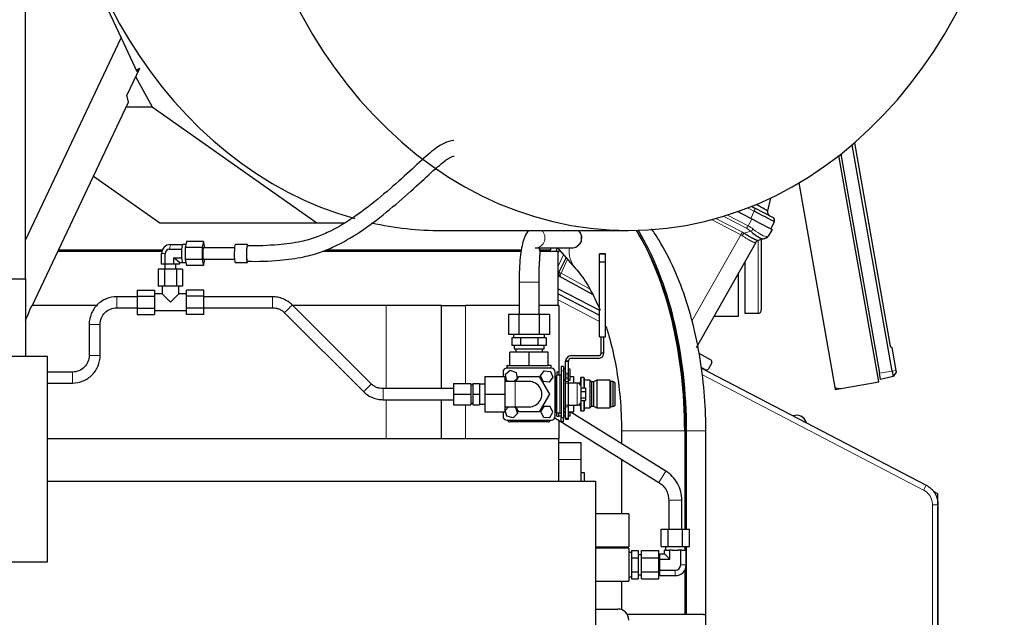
# Model space of a CAD drawing. Header units: inches. Extents: x 0 to 23760, y -13 to 16800.
# Tile 194 of 256: x 12204 to 13092, y 13507 to 14047. Entities that reach past the tile are written whole.
import ezdxf

# ---------------------------------------------------------------- set-up
doc = ezdxf.new("R2010")
doc.units = ezdxf.units.IN
doc.layers.add('1', color=7, linetype='Continuous', true_color=0xffffff)
doc.layers.add('254', color=7, linetype='Continuous', true_color=0xffffff)
doc.styles.add('latin_extended', font='simplex.shx')
doc.dimstyles.get("Standard").update_dxf_attribs({"dimtxt": 0.18, "dimasz": 0.18, "dimexe": 0.18, "dimexo": 0.0625, "dimgap": 0.09, "dimtad": 0, "dimtih": 1, "dimtoh": 1, "dimdec": 4, "dimzin": 0, "dimdsep": 46, "dimtxsty": 'Standard', "dimcen": 0.09, "dimadec": 0, "dimazin": 0, "dimtfac": 1, "dimtdec": 4, "dimtofl": 0, "dimtmove": 0, "dimatfit": 3, "dimfxl": 1, "dimtolj": 1, "dimtzin": 0, "dimarcsym": 0})

# ---------------------------------------------------------------- blocks, each defined once
blk = doc.blocks.new('_U8')
at = {"layer": '254', "color": 3, "linetype": 'Continuous', "lineweight": 13, "transparency": 16777216}
for p, q in [((12007.08, 14837.04), (13646.48, 14837.04)), ((13606.48, 14697.04), (13606.48, 11301.8)), ((11695.49, 11161.8), (13646.48, 11161.8))]:
    blk.add_line(p, q, dxfattribs=at)
at = {"layer": '254', "color": 3, "transparency": 16777216}
for points in [[(13629.82, 14697.04), (13583.15, 14697.04), (13606.48, 14837.04)], [(13583.15, 11301.8), (13629.82, 11301.8), (13606.48, 11161.8)]]:
    blk.add_solid(points, dxfattribs=at)
at = {"layer": 'Defpoints', "color": 0, "transparency": 16777216}
for p in [(11967.08, 14837.04), (11655.49, 11161.8), (13606.48, 11161.8)]:
    blk.add_point(p, dxfattribs=at)
at = {"layer": '254', "color": 2, "lineweight": 13, "transparency": 16777216, "insert": (13396.48, 12752.75), "char_height": 140, "attachment_point": 1, "rotation": 90, "style": 'latin_extended'}
blk.add_mtext('\\A1;3675', dxfattribs=at)

msp = doc.modelspace()

# ---------------------------------------------------------------- linework, layer by layer
at = {"layer": '1', "color": 2, "linetype": 'Continuous', "lineweight": 25}
for p, q in [((12202.693, 14229.276), (12295.348, 14030.577)), ((12208.99, 13812.813), (12208.99, 14063.802)), ((12208.99, 13847.978), (12295.348, 14030.577)), ((12295.348, 14030.577), (12309.533, 14000.158)), ((12311.787, 14002.801), (12300.414, 13978.753)), ((12308.344, 13995.52), (12323.489, 13968.174)), ((12311.787, 14002.801), (12309.154, 14000.971)), ((12309.533, 14000.158), (12311.787, 14002.801)), ((12302.087, 13972.594), (12300.414, 13978.753)), ((12215.056, 13788.572), (12302.087, 13972.594)), ((12299.996, 13968.174), (12323.489, 13968.174)), ((12323.489, 13968.174), (12471.934, 13863.548)), ((12991.185, 13729.668), (12955.146, 13934.056)), ((12957.149, 13935.776), (12989.534, 13752.109)), ((12979.19, 13719.937), (12943.16, 13924.277)), ((12944.765, 13925.538), (12979.661, 13727.636)), ((12270.471, 13905.745), (12330.341, 13863.548)), ((12906.906, 13899.533), (12939.497, 13714.698)), ((12881.242, 13885.877), (12878.659, 13874.225)), ((12863.695, 13867.399), (12851.708, 13873.639)), ((12864.229, 13878.395), (12867.337, 13876.777)), ((12883.453, 13868.387), (12867.337, 13876.777)), ((12330.341, 13863.548), (12471.934, 13863.548)), ((12471.934, 13863.548), (12496.817, 13863.548)), ((12869.997, 13864.118), (12863.695, 13867.399)), ((12869.997, 13864.118), (12882.75, 13857.479)), ((12884.797, 13864.482), (12881.825, 13857.961)), ((12584.615, 13856.518), (12753.247, 13856.518)), ((12882.75, 13857.479), (12879.304, 13851.388)), ((12354.256, 13846.77), (12353.098, 13841.286)), ((12369.64, 13846.77), (12354.256, 13846.77)), ((12369.64, 13846.77), (12368.483, 13841.286)), ((12370.798, 13841.286), (12369.64, 13846.77)), ((12868.056, 13845.715), (12814.209, 13750.539)), ((12876.188, 13849.294), (12870.296, 13847.549)), ((12873.115, 13848.39), (12873.115, 13784.802)), ((12876.959, 13849.523), (12876.188, 13849.294)), ((12238.338, 13837.801), (12332.095, 13837.801)), ((12238.929, 13839.037), (12332.52, 13839.037)), ((12331.841, 13826.301), (12331.841, 13835.801)), ((12335, 13826.301), (12335, 13835.801)), ((12339.011, 13839.842), (12349.929, 13839.842)), ((12339.864, 13843.884), (12350.782, 13843.884)), ((12349.929, 13839.842), (12349.947, 13839.926)), ((12349.929, 13839.674), (12349.929, 13839.842)), ((12350.764, 13843.799), (12350.782, 13843.884)), ((12350.782, 13843.884), (12350.8, 13843.799)), ((12353.629, 13843.801), (12350.782, 13843.801)), ((12353.098, 13841.286), (12353.098, 13830.316)), ((12368.483, 13841.286), (12353.098, 13841.286)), ((12368.483, 13841.286), (12368.483, 13830.316)), ((12369.64, 13840.801), (12369.64, 13840.801)), ((12397.663, 13840.801), (12369.64, 13840.801)), ((12370.798, 13840.801), (12370.798, 13841.286)), ((12398.424, 13843.801), (12398.424, 13843.801)), ((12409.342, 13843.801), (12398.424, 13843.801)), ((12409.342, 13843.801), (12409.342, 13843.801)), ((12477.133, 13837.801), (12656.309, 13837.801)), ((12480.15, 13839.037), (12656.483, 13839.037)), ((12613.857, 13839.038), (12616.23, 13837.802)), ((12622.565, 13839.038), (12624.936, 13837.803)), ((12668.968, 13840.801), (12701.752, 13840.801)), ((12672.467, 13839.037), (12683.142, 13839.037)), ((12673.034, 13837.801), (12689.861, 13837.801)), ((12683.142, 13839.037), (12683.142, 13840.802)), ((12689.084, 13840.803), (12687.522, 13837.802)), ((12689.186, 13840.801), (12705.221, 13822.644)), ((12690.927, 13838.832), (12689.861, 13836.598)), ((12689.861, 13788.802), (12689.861, 13837.801)), ((12727.12, 13835.578), (12727.12, 13835.574)), ((12732.62, 13835.578), (12727.12, 13835.578)), ((12727.12, 13828.292), (12727.12, 13835.575)), ((12727.12, 13835.574), (12732.62, 13835.574)), ((12732.62, 13835.578), (12732.62, 13835.574)), ((12732.62, 13828.292), (12732.62, 13835.575)), ((12347.887, 13827.718), (12343.022, 13831.759)), ((12343.022, 13826.301), (12343.022, 13831.759)), ((12343.022, 13831.759), (12349.929, 13831.759)), ((12347.887, 13826.301), (12347.887, 13827.718)), ((12347.887, 13827.718), (12350.782, 13827.718)), ((12349.929, 13831.759), (12349.929, 13831.928)), ((12349.947, 13831.675), (12349.929, 13831.759)), ((12350.782, 13827.718), (12350.764, 13827.802)), ((12350.8, 13827.802), (12350.782, 13827.718)), ((12350.782, 13827.801), (12353.629, 13827.801)), ((12353.098, 13830.316), (12354.256, 13824.831)), ((12368.483, 13830.316), (12353.098, 13830.316)), ((12368.483, 13830.316), (12369.64, 13824.831)), ((12369.591, 13830.817), (12369.64, 13830.801)), ((12369.64, 13830.801), (12397.663, 13830.801)), ((12369.64, 13824.831), (12370.798, 13830.316)), ((12370.798, 13830.316), (12370.798, 13830.801)), ((12398.346, 13827.827), (12398.424, 13827.801)), ((12398.424, 13827.801), (12409.342, 13827.801)), ((12696.842, 13832.133), (12690.514, 13818.865)), ((12727.12, 13760.574), (12727.12, 13828.292)), ((12727.12, 13828.292), (12732.62, 13828.292)), ((12732.62, 13760.574), (12732.62, 13828.292)), ((12858.115, 13828.148), (12858.115, 13781.802)), ((12334.379, 13821.801), (12328.894, 13821.801)), ((12328.894, 13821.801), (12328.894, 13806.301)), ((12335, 13826.301), (12331.841, 13826.301)), ((12345.349, 13821.801), (12334.379, 13821.801)), ((12334.379, 13821.801), (12334.379, 13806.301)), ((12334.864, 13826.301), (12334.864, 13821.801)), ((12343.022, 13826.301), (12335, 13826.301)), ((12347.887, 13826.301), (12343.022, 13826.301)), ((12344.864, 13821.801), (12344.864, 13826.301)), ((12350.834, 13821.801), (12345.349, 13821.801)), ((12345.349, 13821.801), (12345.349, 13806.301)), ((12350.834, 13821.801), (12350.834, 13806.301)), ((12369.64, 13824.831), (12354.256, 13824.831)), ((12852.49, 13779.302), (12852.49, 13818.202)), ((11823.49, 13812.813), (12208.99, 13812.813)), ((12208.99, 13812.813), (12208.99, 13742.802)), ((12654.49, 13809.801), (12654.49, 13780.608)), ((12672.49, 13809.801), (12672.156, 13809.801)), ((12672.49, 13780.608), (12672.49, 13809.801)), ((12689.862, 13816.006), (12720.909, 13798.797)), ((12309.864, 13802.77), (12309.864, 13797.286)), ((12309.864, 13802.77), (12325.364, 13802.77)), ((12325.364, 13802.77), (12325.364, 13797.286)), ((12334.379, 13806.301), (12328.894, 13806.301)), ((12332.364, 13806.301), (12332.364, 13799.301)), ((12345.349, 13806.301), (12334.379, 13806.301)), ((12350.834, 13806.301), (12345.349, 13806.301)), ((12347.364, 13799.301), (12347.364, 13806.301)), ((12354.364, 13797.286), (12354.364, 13802.77)), ((12369.864, 13802.77), (12354.364, 13802.77)), ((12369.864, 13797.286), (12369.864, 13802.77)), ((12689.853, 13804.01), (12727.119, 13784.61)), ((12309.864, 13797.286), (12309.864, 13786.316)), ((12309.864, 13797.286), (12325.364, 13797.286)), ((12332.364, 13799.301), (12325.364, 13799.301)), ((12325.364, 13797.286), (12325.364, 13786.316)), ((12339.864, 13791.801), (12332.364, 13799.301)), ((12339.864, 13791.801), (12347.364, 13799.301)), ((12354.364, 13799.301), (12347.364, 13799.301)), ((12354.364, 13786.316), (12354.364, 13797.286)), ((12369.864, 13797.286), (12354.364, 13797.286)), ((12369.864, 13786.316), (12369.864, 13797.286)), ((12432.019, 13796.801), (12369.864, 13796.801)), ((12689.862, 13799.472), (12727.125, 13780.074)), ((12211.06, 13780.122), (12213.723, 13786.956)), ((12213.723, 13786.956), (12215.056, 13788.572)), ((12273.383, 13788.802), (12215.137, 13788.802)), ((12309.864, 13786.316), (12309.864, 13780.831)), ((12309.864, 13786.316), (12325.364, 13786.316)), ((12325.364, 13786.316), (12325.364, 13780.831)), ((12325.364, 13784.301), (12354.364, 13784.301)), ((12354.364, 13780.831), (12354.364, 13786.316)), ((12369.864, 13786.316), (12354.364, 13786.316)), ((12369.864, 13786.801), (12432.019, 13786.801)), ((12369.864, 13780.831), (12369.864, 13786.316)), ((12442.628, 13782.413), (12514.034, 13711.113)), ((12521.1, 13718.189), (12449.694, 13789.49)), ((12534.405, 13788.802), (12450.373, 13788.802)), ((12584.343, 13788.802), (12534.405, 13788.802)), ((12584.343, 13788.802), (12606.128, 13788.802)), ((12584.343, 13713.802), (12584.343, 13788.802)), ((12654.49, 13788.802), (12606.128, 13788.802)), ((12690.49, 13788.802), (12672.489, 13788.802)), ((12690.49, 13788.802), (12690.49, 13728.807)), ((12208.99, 13775.746), (12211.06, 13780.122)), ((12309.864, 13780.831), (12325.364, 13780.831)), ((12369.864, 13780.831), (12354.364, 13780.831)), ((12654.252, 13780.608), (12645.015, 13780.608)), ((12645.015, 13780.608), (12645.015, 13762.608)), ((12672.728, 13780.608), (12654.252, 13780.608)), ((12654.252, 13780.608), (12654.252, 13762.608)), ((12681.965, 13780.608), (12672.728, 13780.608)), ((12672.728, 13780.608), (12672.728, 13762.608)), ((12681.965, 13780.608), (12681.965, 13762.608)), ((12830.48, 13779.302), (12852.49, 13779.302)), ((12858.115, 13781.802), (12870.115, 13781.802)), ((12266.49, 13771.801), (12266.49, 13743.802)), ((12276.49, 13743.802), (12276.49, 13771.801)), ((12654.252, 13762.608), (12645.015, 13762.608)), ((12649.945, 13759.608), (12647.901, 13759.608)), ((12647.901, 13759.608), (12647.901, 13752.608)), ((12649.49, 13762.608), (12649.49, 13759.608)), ((12653.653, 13759.608), (12649.945, 13759.608)), ((12655.696, 13759.608), (12653.653, 13759.608)), ((12672.728, 13762.608), (12654.252, 13762.608)), ((12659.782, 13759.608), (12655.696, 13759.608)), ((12655.696, 13759.608), (12655.696, 13752.608)), ((12667.198, 13759.608), (12659.782, 13759.608)), ((12671.284, 13759.608), (12667.198, 13759.608)), ((12673.327, 13759.608), (12671.284, 13759.608)), ((12671.284, 13759.608), (12671.284, 13752.608)), ((12681.965, 13762.608), (12672.728, 13762.608)), ((12677.035, 13759.608), (12673.327, 13759.608)), ((12679.078, 13759.608), (12677.035, 13759.608)), ((12677.49, 13759.608), (12677.49, 13762.608)), ((12679.078, 13759.608), (12679.078, 13752.608)), ((12727.12, 13760.574), (12732.62, 13760.574)), ((12728.62, 13746.104), (12728.62, 13760.574)), ((12731.12, 13746.104), (12731.12, 13760.574)), ((12663.49, 13746.808), (12646.169, 13746.808)), ((12646.169, 13734.808), (12646.169, 13746.808)), ((12651.799, 13752.608), (12647.901, 13752.608)), ((12649.99, 13752.608), (12649.99, 13749.608)), ((12649.99, 13749.608), (12663.49, 13749.608)), ((12651.49, 13749.608), (12651.49, 13746.808)), ((12655.696, 13752.608), (12651.799, 13752.608)), ((12663.49, 13752.608), (12655.696, 13752.608)), ((12671.284, 13752.608), (12663.49, 13752.608)), ((12663.49, 13749.608), (12676.99, 13749.608)), ((12680.81, 13746.808), (12663.49, 13746.808)), ((12663.49, 13734.808), (12663.49, 13746.808)), ((12675.181, 13752.608), (12671.284, 13752.608)), ((12679.078, 13752.608), (12675.181, 13752.608)), ((12675.49, 13746.808), (12675.49, 13749.608)), ((12676.99, 13749.608), (12676.99, 13752.608)), ((12680.81, 13734.808), (12680.81, 13746.808)), ((12989.534, 13752.109), (12990.996, 13750.882)), ((12990.996, 13750.882), (12994.63, 13730.275)), ((12228.99, 13742.802), (11797.49, 13742.802)), ((12228.99, 13557.302), (12228.99, 13742.802)), ((12696.49, 13727.641), (12696.49, 13738.605)), ((12696.49, 13738.605), (12698.99, 13738.605)), ((12696.497, 13738.862), (12699.003, 13738.862)), ((12698.99, 13727.641), (12698.99, 13738.605)), ((12701.49, 13743.605), (12726.12, 13743.605)), ((12726.12, 13741.105), (12701.49, 13741.105)), ((12816.693, 13745.702), (12827.562, 13739.677)), ((12251.49, 13728.802), (12228.99, 13728.802)), ((12639.99, 13728.808), (12639.99, 13724.801)), ((12642.233, 13726.773), (12646.563, 13730.343)), ((12643.49, 13734.808), (12646.169, 13734.808)), ((12643.49, 13734.808), (12643.49, 13732.308)), ((12683.49, 13732.308), (12643.49, 13732.308)), ((12646.169, 13734.808), (12663.49, 13734.808)), ((12646.563, 13730.343), (12651.82, 13728.378)), ((12663.49, 13734.808), (12680.81, 13734.808)), ((12673.909, 13725.4), (12677.212, 13729.937)), ((12677.212, 13729.937), (12682.792, 13729.346)), ((12683.49, 13734.808), (12680.81, 13734.808)), ((12682.792, 13729.346), (12685.071, 13724.217)), ((12683.49, 13732.308), (12683.49, 13734.808)), ((12686.99, 13688.808), (12686.99, 13728.808)), ((12688.49, 13728.808), (12690.49, 13728.808)), ((12688.49, 13728.808), (12688.49, 13725.808)), ((12690.49, 13728.808), (12690.49, 13725.808)), ((12692.49, 13733.808), (12692.49, 13729.808)), ((12694.49, 13733.808), (12692.49, 13733.808)), ((12692.49, 13729.808), (12692.49, 13687.808)), ((12694.49, 13733.808), (12694.49, 13729.808)), ((12696.49, 13731.508), (12694.49, 13731.508)), ((12694.49, 13729.808), (12694.49, 13687.808)), ((12700.49, 13731.508), (12698.99, 13731.508)), ((12700.49, 13726.508), (12700.49, 13731.508)), ((12822.7, 13730.906), (12818.892, 13732.889)), ((12819.007, 13732.243), (13021.764, 13626.694)), ((12828.333, 13736.943), (12825.364, 13731.695)), ((12991.185, 13729.668), (12992.076, 13724.613)), ((12994.892, 13728.787), (12992.076, 13724.613)), ((12994.63, 13730.275), (12994.892, 13728.787)), ((12623.49, 13724.802), (12623.49, 13708.802)), ((12623.49, 13724.802), (12641.49, 13724.802)), ((12641.49, 13724.802), (12641.49, 13708.802)), ((12650.99, 13720.301), (12641.49, 13720.301)), ((12643.16, 13721.238), (12642.233, 13726.773)), ((12645.667, 13720.301), (12643.16, 13721.238)), ((12652.747, 13722.844), (12649.664, 13720.302)), ((12651.654, 13720.301), (12654.252, 13724.801)), ((12651.655, 13720.301), (12654.253, 13724.802)), ((12651.82, 13728.378), (12652.747, 13722.844)), ((12654.252, 13724.801), (12654.253, 13724.801)), ((12654.253, 13724.802), (12672.728, 13724.802)), ((12672.727, 13724.802), (12681.965, 13708.802)), ((12676.187, 13720.271), (12673.909, 13725.4)), ((12681.768, 13719.68), (12676.187, 13720.271)), ((12685.071, 13724.217), (12681.768, 13719.68)), ((12686.99, 13724.808), (12688.49, 13724.808)), ((12687.59, 13723.805), (12686.99, 13723.205)), ((12687.59, 13693.805), (12687.59, 13723.805)), ((12688.49, 13723.805), (12687.59, 13723.805)), ((12688.49, 13725.808), (12688.49, 13725.805)), ((12688.49, 13691.805), (12688.49, 13725.805)), ((12691.39, 13725.805), (12688.49, 13725.805)), ((12690.49, 13725.808), (12690.49, 13725.805)), ((12694.49, 13721.508), (12696.49, 13721.508)), ((12696.49, 13721.308), (12694.49, 13721.308)), ((12696.49, 13726.162), (12696.49, 13727.641)), ((12696.49, 13724.145), (12696.49, 13726.162)), ((12696.49, 13722.731), (12696.49, 13724.145)), ((12696.49, 13720.184), (12696.49, 13722.731)), ((12696.49, 13718.778), (12696.49, 13720.184)), ((12698.99, 13726.162), (12698.99, 13727.641)), ((12698.99, 13724.145), (12698.99, 13726.162)), ((12698.99, 13722.731), (12698.99, 13724.145)), ((12698.99, 13720.184), (12698.99, 13722.731)), ((12698.99, 13721.508), (12700.49, 13721.508)), ((12698.99, 13718.778), (12698.99, 13720.184)), ((12700.49, 13721.508), (12700.49, 13726.508)), ((12700.49, 13724.808), (12703.49, 13724.808)), ((12703.49, 13724.808), (12703.49, 13718.805)), ((12710.29, 13723.808), (12709.79, 13723.308)), ((12709.79, 13723.308), (12709.79, 13717.405)), ((12710.29, 13723.808), (12710.29, 13716.471)), ((12712.79, 13723.808), (12710.29, 13723.808)), ((12712.79, 13723.808), (12712.79, 13714.564)), ((12713.29, 13723.308), (12712.79, 13723.808)), ((12713.29, 13723.308), (12713.29, 13714.563)), ((12718.29, 13721.308), (12713.49, 13721.308)), ((12718.29, 13721.308), (12718.29, 13696.308)), ((12719.79, 13719.808), (12718.29, 13721.308)), ((12719.79, 13719.808), (12719.79, 13697.808)), ((12721.79, 13719.808), (12719.79, 13719.808)), ((12724.59, 13721.308), (12721.79, 13719.808)), ((12721.79, 13719.808), (12721.79, 13697.808)), ((12724.59, 13721.308), (12724.59, 13696.308)), ((12736.49, 13721.308), (12724.59, 13721.308)), ((12736.49, 13721.308), (12736.49, 13696.308)), ((12736.99, 13720.108), (12736.49, 13721.308)), ((12736.99, 13720.108), (12736.99, 13697.508)), ((12738.99, 13720.108), (12736.99, 13720.108)), ((12738.99, 13720.108), (12738.99, 13697.508)), ((12740.99, 13719.308), (12738.99, 13720.108)), ((12946.692, 13714.207), (12979.19, 13719.937)), ((12980.623, 13722.178), (12979.661, 13727.636)), ((12992.076, 13724.613), (12980.623, 13722.178)), ((12228.99, 13718.802), (12251.49, 13718.802)), ((12595.439, 13713.801), (12531.709, 13713.801)), ((12595.439, 13718.301), (12610.939, 13718.301)), ((12595.439, 13718.301), (12595.439, 13708.801)), ((12610.939, 13718.301), (12610.939, 13708.801)), ((12612.864, 13716.801), (12610.939, 13716.801)), ((12612.864, 13718.301), (12612.864, 13708.801)), ((12612.864, 13718.301), (12618.864, 13718.301)), ((12618.864, 13718.301), (12618.864, 13708.801)), ((12623.49, 13717.801), (12618.864, 13717.801)), ((12696.49, 13698.841), (12696.49, 13718.778)), ((12706.99, 13718.805), (12698.99, 13718.805)), ((12698.99, 13698.841), (12698.99, 13718.778)), ((12709.522, 13718.808), (12703.49, 13718.808)), ((12710.49, 13702.305), (12710.49, 13715.305)), ((12710.49, 13714.564), (12714.49, 13714.564)), ((12710.49, 13711.332), (12714.49, 13711.332)), ((12714.49, 13714.564), (12714.49, 13711.332)), ((12714.49, 13711.332), (12714.49, 13705.573)), ((12740.99, 13719.308), (12740.99, 13698.308)), ((12939.496, 13714.702), (12939.798, 13712.991)), ((12939.798, 13712.991), (12946.692, 13714.207)), ((12531.709, 13703.801), (12595.439, 13703.801)), ((12584.343, 13668.801), (12584.343, 13703.802)), ((12595.439, 13708.801), (12595.439, 13699.301)), ((12595.439, 13708.801), (12610.939, 13708.801)), ((12610.939, 13708.801), (12610.939, 13699.301)), ((12612.864, 13708.801), (12618.864, 13708.801)), ((12612.864, 13708.801), (12612.864, 13699.301)), ((12618.864, 13708.801), (12618.864, 13699.301)), ((12623.49, 13708.802), (12623.49, 13692.802)), ((12623.49, 13708.802), (12641.49, 13708.802)), ((12641.49, 13708.802), (12641.49, 13692.802)), ((12681.966, 13708.802), (12672.728, 13692.802)), ((12710.49, 13705.573), (12714.49, 13705.573)), ((12710.49, 13703.046), (12714.49, 13703.046)), ((12712.79, 13703.045), (12712.79, 13693.808)), ((12713.29, 13703.046), (12713.29, 13694.308)), ((12714.49, 13705.573), (12714.49, 13703.046)), ((12595.439, 13699.301), (12610.939, 13699.301)), ((12610.939, 13700.801), (12612.864, 13700.801)), ((12612.864, 13699.301), (12618.864, 13699.301)), ((12618.864, 13699.801), (12623.49, 13699.801)), ((12641.49, 13697.301), (12650.99, 13697.301)), ((12642.052, 13694.195), (12645.084, 13697.301)), ((12643.57, 13688.793), (12642.052, 13694.195)), ((12649.538, 13697.301), (12651.41, 13696.824)), ((12651.41, 13696.824), (12652.928, 13691.421)), ((12654.252, 13692.801), (12651.654, 13697.302)), ((12654.253, 13692.802), (12651.655, 13697.302)), ((12676.869, 13697.77), (12673.882, 13693.019)), ((12682.476, 13697.56), (12676.869, 13697.77)), ((12685.098, 13692.598), (12682.476, 13697.56)), ((12686.99, 13694.405), (12687.59, 13693.805)), ((12687.59, 13693.805), (12688.49, 13693.805)), ((12694.49, 13696.301), (12696.49, 13696.301)), ((12696.49, 13697.436), (12696.49, 13698.841)), ((12696.49, 13687.055), (12696.49, 13697.436)), ((12698.99, 13697.436), (12698.99, 13698.841)), ((12698.99, 13698.805), (12706.99, 13698.805)), ((12698.99, 13687.055), (12698.99, 13697.436)), ((12703.49, 13698.805), (12703.49, 13692.808)), ((12709.522, 13698.808), (12707.145, 13698.808)), ((12709.79, 13700.204), (12709.79, 13694.308)), ((12709.79, 13694.308), (12710.29, 13693.808)), ((12710.29, 13701.139), (12710.29, 13693.808)), ((12710.29, 13693.808), (12712.79, 13693.808)), ((12712.79, 13693.808), (12713.29, 13694.308)), ((12713.49, 13696.308), (12718.29, 13696.308)), ((12718.29, 13696.308), (12719.79, 13697.808)), ((12719.79, 13697.808), (12721.79, 13697.808)), ((12721.79, 13697.808), (12724.59, 13696.308)), ((12724.59, 13696.308), (12736.49, 13696.308)), ((12736.49, 13696.308), (12736.99, 13697.508)), ((12736.99, 13697.508), (12738.99, 13697.508)), ((12738.99, 13697.508), (12740.99, 13698.308)), ((12623.49, 13692.802), (12641.49, 13692.802)), ((12639.99, 13692.802), (12639.99, 13688.808)), ((12643.49, 13685.308), (12683.49, 13685.308)), ((12649.008, 13687.406), (12643.57, 13688.793)), ((12652.928, 13691.421), (12649.008, 13687.406)), ((12672.728, 13692.801), (12654.252, 13692.801)), ((12672.728, 13692.802), (12654.253, 13692.802)), ((12673.882, 13693.019), (12676.503, 13688.057)), ((12676.503, 13688.057), (12682.111, 13687.846)), ((12682.111, 13687.846), (12685.098, 13692.598)), ((12686.681, 13687.365), (12780.504, 13629.176)), ((12686.99, 13692.808), (12688.49, 13692.808)), ((12688.49, 13688.808), (12688.49, 13691.808)), ((12688.49, 13691.805), (12691.39, 13691.805)), ((12688.49, 13688.808), (12690.49, 13688.808)), ((12690.49, 13688.808), (12690.49, 13691.808)), ((12690.49, 13689.116), (12692.49, 13689.116)), ((12690.49, 13685.003), (12690.49, 13668.801)), ((12692.49, 13683.808), (12692.49, 13687.808)), ((12694.49, 13692.808), (12696.49, 13692.808)), ((12694.49, 13689.116), (12696.49, 13689.116)), ((12694.49, 13683.808), (12694.49, 13687.808)), ((12696.49, 13686.105), (12696.49, 13687.055)), ((12696.49, 13687.055), (12698.99, 13687.055)), ((12696.49, 13686.105), (12698.99, 13686.105)), ((12698.99, 13692.808), (12703.49, 13692.808)), ((12698.99, 13689.116), (12700.49, 13689.116)), ((12698.99, 13686.105), (12698.99, 13687.055)), ((12700.49, 13689.116), (12700.49, 13692.808)), ((12786.829, 13639.374), (12700.672, 13692.808)), ((12909.202, 13688.689), (12909.202, 13688.689)), ((12680.49, 13683.808), (12646.49, 13683.808)), ((12694.49, 13683.808), (12692.49, 13683.808)), ((12746.94, 13675.55), (12746.94, 13664.111)), ((12803.943, 13675.55), (12803.943, 13586.802)), ((12804.609, 13675.55), (12804.609, 13586.802)), ((12805.65, 13586.802), (12805.65, 13675.55)), ((12823.04, 13509.802), (12823.04, 13675.55)), ((12913.832, 13682.88), (12913.503, 13683.785)), ((12913.832, 13682.88), (12913.503, 13683.785)), ((12228.977, 13668.801), (12690.49, 13668.801)), ((12690.49, 13630.291), (12690.49, 13668.801)), ((12710.486, 13664.802), (12690.474, 13664.802)), ((12710.486, 13649.802), (12710.486, 13664.802)), ((12710.486, 13630.294), (12710.486, 13649.802)), ((12746.94, 13649.991), (12746.94, 13600.8)), ((12713.486, 13637.802), (12710.486, 13637.802)), ((12713.486, 13630.301), (12713.486, 13637.802)), ((12228.99, 13630.302), (12723.523, 13630.302)), ((12723.523, 13630.302), (12723.523, 13476.898)), ((13032.402, 13618.876), (13028.424, 13620.947)), ((13032.402, 13609.04), (13032.402, 13618.876)), ((12789.49, 13613.03), (12789.49, 13586.802)), ((12801.49, 13586.802), (12801.49, 13613.03)), ((13032.528, 13608.957), (13032.528, 13183.054)), ((13032.539, 13606.711), (13032.535, 13184.948)), ((13032.535, 13184.949), (13032.539, 13606.711)), ((13032.535, 13184.948), (13032.539, 13606.711)), ((13032.535, 13184.949), (13032.539, 13606.711)), ((13032.535, 13184.949), (13032.539, 13606.711)), ((12753.486, 13600.802), (12723.524, 13600.802)), ((12753.486, 13600.802), (12753.486, 13585.802)), ((12782.788, 13586.802), (12789.139, 13586.802)), ((12782.788, 13571.302), (12782.788, 13586.802)), ((12789.139, 13586.802), (12801.841, 13586.802)), ((12789.139, 13571.302), (12789.139, 13586.802)), ((12801.841, 13571.302), (12801.841, 13586.802)), ((12801.841, 13586.802), (12808.192, 13586.802)), ((12808.192, 13571.302), (12808.192, 13586.802)), ((12753.486, 13585.802), (12753.486, 13570.802)), ((12723.524, 13570.802), (12753.486, 13570.802)), ((12753.486, 13569.802), (12723.524, 13569.802)), ((12746.94, 13570.802), (12746.94, 13569.803)), ((12753.486, 13569.802), (12753.486, 13554.802)), ((12782.788, 13571.302), (12789.139, 13571.302)), ((12786.49, 13571.302), (12786.49, 13567.802)), ((12789.139, 13571.302), (12801.841, 13571.302)), ((12801.841, 13571.302), (12808.192, 13571.302)), ((12804.49, 13567.802), (12804.49, 13571.302)), ((12804.609, 13571.302), (12804.609, 13567.803)), ((12805.65, 13509.802), (12805.65, 13571.302)), ((12753.49, 13562.1), (12753.486, 13562.1)), ((12753.645, 13565.8), (12753.49, 13564.7)), ((12753.49, 13564.7), (12753.49, 13544.903)), ((12753.645, 13565.8), (12753.645, 13543.803)), ((12756.09, 13565.8), (12753.645, 13565.8)), ((12756.09, 13567.503), (12756.09, 13561.152)), ((12756.09, 13567.503), (12761.99, 13567.503)), ((12756.09, 13561.152), (12756.09, 13548.451)), ((12756.09, 13561.152), (12761.99, 13561.152)), ((12761.99, 13567.503), (12761.99, 13561.152)), ((12764.99, 13563.8), (12761.99, 13563.8)), ((12761.99, 13561.152), (12761.99, 13548.451)), ((12764.99, 13567.503), (12780.49, 13567.503)), ((12764.99, 13561.152), (12764.99, 13567.503)), ((12764.99, 13548.451), (12764.99, 13561.152)), ((12764.99, 13561.152), (12780.49, 13561.152)), ((12780.49, 13561.152), (12780.49, 13567.503)), ((12780.49, 13548.451), (12780.49, 13561.152)), ((12781.49, 13560.799), (12780.49, 13560.799)), ((12781.49, 13564.617), (12785.675, 13564.617)), ((12781.49, 13559.709), (12781.49, 13564.617)), ((12786.65, 13567.802), (12785.675, 13567.802)), ((12785.675, 13564.617), (12785.675, 13567.802)), ((12790.582, 13559.709), (12785.675, 13564.617)), ((12786.65, 13567.802), (12789.608, 13567.802)), ((12790.582, 13567.802), (12789.608, 13567.802)), ((12792.532, 13567.802), (12790.582, 13567.802)), ((12790.582, 13559.709), (12790.582, 13567.802)), ((12792.532, 13567.802), (12798.448, 13567.802)), ((12800.397, 13567.802), (12798.448, 13567.802)), ((12801.372, 13567.802), (12800.397, 13567.802)), ((12800.397, 13554.802), (12800.397, 13567.802)), ((12801.372, 13567.802), (12804.33, 13567.802)), ((12805.305, 13567.802), (12804.33, 13567.802)), ((12805.305, 13554.802), (12805.305, 13567.802)), ((11824.889, 13557.302), (12228.99, 13557.302)), ((12753.486, 13554.802), (12753.486, 13539.802)), ((12781.49, 13559.709), (12790.582, 13559.709)), ((12781.49, 13549.894), (12781.49, 13559.709)), ((12804.609, 13551.171), (12804.609, 13509.802)), ((12753.486, 13547.504), (12753.49, 13547.504)), ((12753.49, 13544.903), (12753.645, 13543.803)), ((12753.645, 13543.803), (12756.09, 13543.803)), ((12756.09, 13548.451), (12756.09, 13542.1)), ((12756.09, 13548.451), (12761.99, 13548.451)), ((12756.09, 13542.1), (12761.99, 13542.1)), ((12761.99, 13548.451), (12761.99, 13542.1)), ((12761.99, 13545.803), (12764.99, 13545.803)), ((12764.99, 13548.451), (12780.49, 13548.451)), ((12764.99, 13542.1), (12764.99, 13548.451)), ((12764.99, 13542.1), (12780.49, 13542.1)), ((12780.49, 13548.804), (12781.49, 13548.804)), ((12780.49, 13542.1), (12780.49, 13548.451)), ((12781.49, 13544.987), (12781.49, 13549.894)), ((12781.49, 13549.894), (12795.49, 13549.894)), ((12781.49, 13544.987), (12795.49, 13544.987)), ((12803.943, 13549.814), (12803.943, 13509.802)), ((12723.524, 13539.802), (12753.486, 13539.802)), ((12746.94, 13539.802), (12746.94, 13514.186)), ((12723.523, 13514.802), (12743.486, 13514.802)), ((12803.943, 13509.802), (12752.146, 13509.802)), ((12805.624, 13509.802), (12803.917, 13509.802)), ((12805.624, 13509.802), (12805.65, 13509.802)), ((12821.003, 13509.802), (12805.65, 13509.802)), ((12821.003, 13509.802), (12823.04, 13509.802)), ((12822.99, 13469.802), (12822.99, 13509.802))]:
    msp.add_line(p, q, dxfattribs=at)
at = {"layer": '1', "color": 110, "linetype": 'Continuous', "lineweight": 13}
for p, q in [((12866.667, 13873.921), (12860.739, 13877.006)), ((12863.695, 13867.399), (12866.667, 13873.921)), ((12854.598, 13852.675), (12828.278, 13866.376)), ((12832.143, 13867.431), (12856.116, 13854.952)), ((12859.634, 13858.541), (12838.808, 13869.382)), ((12842.514, 13870.54), (12861.16, 13860.834)), ((12861.16, 13860.834), (12864.606, 13866.925)), ((12857.616, 13854.094), (12863.576, 13855.86)), ((12810.418, 13774.588), (12854.598, 13852.675)), ((12870.115, 13781.802), (12870.115, 13847.488)), ((12335, 13835.801), (12331.841, 13835.801)), ((12339.011, 13839.842), (12339.864, 13843.884)), ((12689.862, 13824.467), (12694.684, 13834.577)), ((12698.233, 13830.559), (12692.331, 13818.186)), ((12692.331, 13818.186), (12718.052, 13803.929)), ((12672.156, 13809.801), (12654.491, 13809.801)), ((12291.49, 13796.801), (12291.49, 13786.801)), ((12432.019, 13796.801), (12432.019, 13791.801)), ((12432.019, 13791.801), (12432.019, 13786.801)), ((12727.124, 13774.438), (12689.863, 13793.834)), ((12442.628, 13782.414), (12442.628, 13782.413)), ((12534.405, 13713.802), (12534.405, 13788.802)), ((12606.128, 13718.302), (12606.128, 13788.802)), ((12276.49, 13771.801), (12266.49, 13771.801)), ((12276.49, 13743.802), (12266.49, 13743.802)), ((12251.49, 13728.802), (12251.49, 13723.802)), ((12694.49, 13729.808), (12692.49, 13729.808)), ((12991.185, 13729.668), (12979.661, 13727.636)), ((12994.63, 13730.275), (12991.185, 13729.668)), ((12251.49, 13723.802), (12251.49, 13718.802)), ((12650.99, 13720.301), (12650.99, 13697.301)), ((12688.49, 13725.808), (12690.49, 13725.808)), ((12691.39, 13691.805), (12691.39, 13725.805)), ((12696.49, 13727.641), (12698.99, 13727.641)), ((12696.49, 13726.162), (12698.99, 13726.162)), ((12696.49, 13724.145), (12698.99, 13724.145)), ((12696.49, 13722.731), (12698.99, 13722.731)), ((12696.49, 13720.184), (12698.99, 13720.184)), ((12713.49, 13721.308), (12713.49, 13714.564)), ((13019.456, 13622.259), (12819.905, 13726.139)), ((12531.709, 13713.801), (12531.709, 13708.801)), ((12696.49, 13718.778), (12698.99, 13718.778)), ((12706.99, 13698.805), (12706.99, 13718.805)), ((12531.709, 13708.801), (12531.709, 13703.801)), ((12534.405, 13668.801), (12534.405, 13703.802)), ((12713.49, 13703.045), (12713.49, 13696.308)), ((12606.128, 13668.801), (12606.128, 13699.302)), ((12696.49, 13698.841), (12698.99, 13698.841)), ((12696.49, 13697.436), (12698.99, 13697.436)), ((12694.49, 13687.808), (12692.49, 13687.808)), ((12803.943, 13675.55), (12746.94, 13675.55)), ((12804.609, 13675.55), (12803.944, 13675.55)), ((12805.65, 13675.55), (12823.04, 13675.55)), ((12913.503, 13683.785), (12913.503, 13683.785)), ((12913.503, 13683.785), (12913.503, 13683.785)), ((12913.503, 13683.785), (12913.503, 13683.784)), ((12913.503, 13683.785), (12913.503, 13683.785)), ((12710.486, 13649.802), (12690.474, 13649.802)), ((12780.504, 13629.176), (12786.829, 13639.374)), ((13021.764, 13626.694), (13019.456, 13622.259)), ((13032.528, 13608.957), (13027.528, 13608.957)), ((13027.528, 13183.054), (13027.528, 13608.957)), ((13032.539, 13606.711), (13032.539, 13606.711)), ((13032.539, 13606.711), (13032.539, 13606.711)), ((13032.539, 13606.711), (13032.539, 13606.711)), ((13032.539, 13606.711), (13032.539, 13606.711)), ((12800.397, 13554.802), (12805.305, 13554.802)), ((12795.49, 13549.894), (12795.49, 13544.987))]:
    msp.add_line(p, q, dxfattribs=at)
at = {"layer": '1', "color": 2, "linetype": 'Continuous', "lineweight": 25}
for centre, radius, start, end in [((12882.564, 13873.36), 4, 167.5, 242.5), ((12882.067, 13865.726), 3, 335.5, 62.5), ((12871.538, 13843.745), 4, 106.5, 150.5), ((12875.823, 13853.358), 4, 286.5, 330.5), ((12693.221, 13817.574), 3, 154.5, 241), ((12870.115, 13784.802), 3, 270, 0), ((12701.49, 13738.605), 5, 177.054675, 180), ((12701.49, 13738.605), 5, 90, 177.054675), ((12701.49, 13738.605), 2.5, 174.101531, 180), ((12701.49, 13738.605), 2.5, 90, 174.101531), ((12726.12, 13746.105), 2.5, 270, 0), ((12726.12, 13746.105), 5, 270, 0), ((12826.592, 13737.928), 2, 330.5, 61), ((12643.49, 13728.808), 3.5, 90, 180), ((12683.49, 13728.808), 3.5, 0, 90), ((12823.623, 13732.68), 2, 242.5, 330.5), ((12663.49, 13708.802), 11.5, 269.971875, 89.9775), ((12707.79, 13719.808), 2, 306.094219, 0), ((12713.49, 13721.508), 0.2, 180, 270), ((12706.99, 13715.305), 3.5, 0, 90), ((12944.087, 13728.979), 15, 252.181861, 280), ((12706.99, 13702.305), 3.5, 270, 0), ((12707.79, 13697.808), 2, 0, 53.734219), ((12713.49, 13696.108), 0.2, 90, 180), ((12643.49, 13688.808), 3.5, 180, 270), ((12646.49, 13686.808), 3, 210.000937, 270), ((12680.49, 13686.808), 3, 270, 329.999063), ((12683.49, 13688.808), 3.5, 270, 0), ((12905.046, 13680.706), 9, 20, 110.814766), ((12905.046, 13680.706), 9, 20, 62.500977), ((13012.539, 13606.711), 20, 359.999464, 1.928192), ((13012.539, 13606.711), 20, 359.999464, 1.926239), ((12795.49, 13554.802), 9.815, 270, 0), ((12795.49, 13554.802), 4.907, 270, 0), ((12743.486, 13504.802), 10, 0, 90)]:
    msp.add_arc(centre, radius, start, end, dxfattribs=at)
for centre, major_axis, ratio, start_param, end_param in [((12584.615, 14287.018), (0, -430.5), 0.819152, 3.2525461, 6.058918), ((12753.247, 14287.018), (0, -430.5), 0.819152, 3.2525461, 9.3138245), ((12860.525, 13884.832), (-18.134, 10.607), 0.00224, 3.1423129, 4.2548373), ((12860.75, 13876.824), (-24.047, 12.341), 0.0045296, 3.1418037, 4.4661133), ((12584.615, 14287.018), (0, -430.5), 0.819152, 6.102294, 6.2831853), ((12679.991, 13675.55), (0, 238.037), 0.5207263, 4.712389, 5.5766653), ((12681.698, 13675.55), (0, 236.036), 0.5207263, 4.712389, 5.5866726), ((12681.698, 13675.55), (0, -238.037), 0.5207263, 1.5707963, 2.4353808), ((12860.38, 13872.772), (-16.664, 23.061), 0.3072628, 2.1502579, 3.0340948), ((12871.432, 13843.714), (1.136, -3.835), 0.9934032, 3.1415927, 3.910304), ((12339.864, 13835.801), (0, -8.083), 0.9925462, 3.1415927, 4.712389), ((12339.011, 13835.801), (0, 4.041), 0.9925462, 0, 1.5707963), ((12350.782, 13835.801), (0, -8), 0.1218693, 4.2070285, 5.2177495), ((12350.782, 13835.801), (0, -8), 0.1218693, 4.1705519, 4.2070285), ((12350.782, 13835.801), (0, -8), 0.1218693, 3.1598309, 4.1705519), ((12350.782, 13835.801), (0, -8), 0.1218693, 3.1233544, 3.1598309), ((12369.64, 13835.801), (0, 5), 0.1218693, 0, 3.0610722), ((12398.424, 13835.801), (0, 8), 0.1218693, 0, 3.0610722), ((12409.342, 13835.801), (0, 8), 0.1218693, 0, 3.0610722), ((12668.968, 13849.801), (0, 9), 0.9905777, 3.1415927, 3.2212124), ((12350.782, 13835.801), (0, -8), 0.1218693, 5.2177495, 5.254226), ((12350.782, 13835.801), (0, -8), 0.1218693, 5.254226, 6.264947), ((12350.782, 13835.801), (0, -8), 0.1218693, 6.264947, 6.3014236), ((12409.342, 13835.801), (0, 8), 0.1218693, 3.0610722, 3.6213556)]:
    msp.add_ellipse(centre, major_axis=major_axis, ratio=ratio, start_param=start_param, end_param=end_param, dxfattribs=at)
at = {"layer": '1', "color": 110, "linetype": 'Continuous', "lineweight": 13}
for centre, major_axis, ratio, start_param, end_param in [((12865.951, 13874.116), (1.385, 2.661), 0.2419219, 4.7647489, 6.2831853), ((12668.968, 13849.801), (0, 9), 0.9905777, 3.2212124, 5.5548267), ((12701.752, 13849.801), (0, 9), 0.9905777, 3.1415927, 5.5548267), ((12855.383, 13852.089), (-1.847, -3.548), 0.2419219, 3.9095375, 4.6731191), ((12856.884, 13851.232), (-2.122, -3.391), 0.3160454, 3.9317134, 4.6962714), ((12839.061, 13836.65), (26.111, 7.967), 0.7536205, 0.5797522, 0.6547701), ((12860.366, 13861.404), (1.847, 3.548), 0.2419219, 3.9095375, 4.6774824), ((12843.344, 13841.092), (25.026, 7.413), 0.753739, 0.4419184, 0.6627493), ((12844.076, 13843.954), (28.804, 0.399), 0.722843, 0.7050916, 0.9259224), ((12864.308, 13858.722), (2.644, 3.001), 0.4458674, 3.9942267, 4.7811627), ((12860.38, 13872.772), (-18.953, 21.143), 0.2465223, 2.1198236, 3.0036605), ((12838.329, 13833.787), (21.454, 14.341), 0.7066027, 0.2989552, 0.3739732), ((12838.411, 13833.933), (29.645, 11.783), 0.002496, 6.2800837, 6.3599313), ((12875.052, 13853.13), (-1.136, 3.835), 0.9510037, 3.1415927, 3.9285287), ((12844.076, 13843.954), (35.228, 7.434), 0.0022709, 6.0603513, 6.2811821), ((12733.742, 13847.832), (28.52, 25.187), 0.7354036, 2.4663453, 3.1345399), ((12687.964, 13820.488), (-2.55, 1.623), 0.0331858, 2.4309198, 3.1456566), ((12692.319, 13818.004), (1.805, -0.861), 0.0587977, 3.1415927, 4.6729666), ((12692.36, 13818.091), (1.805, -0.861), 0.0368135, 1.6044165, 3.1415927), ((12693.221, 13817.574), (1.454, 2.624), 0.3572125, 1.6318829, 3.1415927), ((12692.345, 13818.059), (1.401, 2.654), 0.0238692, 1.5356303, 1.631396), ((12446.161, 13785.952), (-3.533, -3.538), 0.038281, 0, 3.1415927), ((12517.567, 13714.651), (-3.533, -3.538), 0.038281, 0, 3.1415927), ((12795.49, 13613.03), (6, 0), 0.000002, 0, 3.1415927)]:
    msp.add_ellipse(centre, major_axis=major_axis, ratio=ratio, start_param=start_param, end_param=end_param, dxfattribs=at)
at = {"layer": '1', "color": 2, "linetype": 'Continuous', "lineweight": 25}
for points, knots in [([(12595.7, 13937.799), (12592.795, 13937.663), (12588.235, 13936.394), (12579.711, 13931.422), (12569.182, 13922.594), (12551.34, 13905.888), (12530.122, 13887.089), (12507.844, 13869.656), (12488.098, 13857.513), (12471.661, 13850.3), (12455.93, 13845.744), (12435.043, 13843.186), (12418.721, 13842.548), (12409.342, 13842.823)], [0, 0, 0, 0, 0.0998548, 0.1481864, 0.2630995, 0.3767605, 0.4912625, 0.6066742, 0.7034539, 0.7531032, 0.8111067, 0.8927791, 1, 1, 1, 1]), ([(12409.341, 13828.824), (12419.128, 13828.53), (12436.205, 13829.177), (12458.163, 13831.961), (12474.641, 13836.507), (12491.568, 13843.509), (12511.893, 13855.35), (12534.971, 13872.87), (12557.115, 13892.175), (12576.104, 13909.919), (12586.159, 13918.657), (12591.423, 13922.063), (12594.114, 13923.392), (12595.444, 13923.861), (12595.846, 13923.805)], [0, 0, 0, 0, 0.1099939, 0.1934843, 0.2522903, 0.3015239, 0.3969862, 0.5119962, 0.6262397, 0.7390151, 0.8535715, 0.8825225, 0.9270983, 1, 1, 1, 1]), ([(12663.269, 13856.593), (12663.115, 13856.453), (12660.925, 13854.347), (12658.711, 13849.696), (12656.634, 13840.984), (12655.425, 13832.208), (12654.666, 13821.54), (12654.486, 13813.887), (12654.49, 13809.801)], [0, 0, 0, 0, 0.0197509, 0.2885228, 0.4453286, 0.6163425, 0.8015246, 1, 1, 1, 1]), ([(12702.176, 13840.802), (12703.001, 13840.811), (12704.492, 13841.024), (12706.942, 13842.045), (12709.057, 13843.835), (12710.442, 13846.181), (12711.106, 13848.572), (12711.134, 13851.346), (12710.226, 13853.969), (12708.953, 13855.687), (12708.265, 13856.359), (12708.033, 13856.564)], [0, 0, 0, 0, 0.1115921, 0.2098441, 0.3640922, 0.4871656, 0.5824911, 0.7053388, 0.8668423, 0.9570972, 1, 1, 1, 1]), ([(12823.04, 13675.55), (12823.04, 13681.665), (12822.66, 13699.203), (12820.213, 13728.084), (12814.528, 13761.244), (12806.087, 13792.796), (12794.912, 13822.146), (12783.726, 13843.506), (12776.242, 13854.905), (12773.941, 13858.177)], [0, 0, 0, 0, 0.0881368, 0.2539832, 0.4204223, 0.5878517, 0.7568106, 0.9277733, 1, 1, 1, 1]), ([(12857.616, 13854.094), (12858.048, 13853.847), (12858.473, 13853.6), (12859.309, 13853.113), (12859.721, 13852.871), (12860.227, 13852.574), (12860.327, 13852.515), (12860.528, 13852.397), (12860.628, 13852.338), (12860.926, 13852.163), (12861.121, 13852.048), (12861.701, 13851.708), (12862.078, 13851.488), (12862.812, 13851.061), (12863.169, 13850.855), (12863.866, 13850.457), (12864.204, 13850.265), (12864.699, 13849.99), (12864.861, 13849.9), (12865.101, 13849.768), (12865.181, 13849.725), (12865.299, 13849.661), (12865.338, 13849.639), (12865.416, 13849.597), (12865.765, 13849.408), (12866.097, 13849.233), (12866.659, 13848.943), (12867.194, 13848.674), (12867.675, 13848.445), (12868.129, 13848.238), (12868.342, 13848.144), (12868.591, 13848.04), (12868.64, 13848.019), (12868.736, 13847.98), (12868.783, 13847.961), (12868.921, 13847.906), (12869.009, 13847.872), (12869.26, 13847.779), (12869.41, 13847.727), (12869.678, 13847.643), (12869.796, 13847.611), (12869.997, 13847.564), (12870.081, 13847.55), (12870.215, 13847.538), (12870.265, 13847.54), (12870.296, 13847.549)], [0, 0, 0, 0, 0.0625, 0.0625, 0.125, 0.125, 0.140625, 0.140625, 0.15625, 0.15625, 0.1875, 0.1875, 0.25, 0.25, 0.3125, 0.3125, 0.375, 0.375, 0.40625, 0.40625, 0.421875, 0.421875, 0.4296875, 0.4296875, 0.4375, 0.5, 0.5, 0.5625, 0.625, 0.625, 0.6875, 0.6875, 0.703125, 0.703125, 0.71875, 0.71875, 0.75, 0.75, 0.8125, 0.8125, 0.875, 0.875, 0.9375, 0.9375, 1, 1, 1, 1]), ([(12408.499, 13836.971), (12408.463, 13835.161), (12408.572, 13831.312), (12409.024, 13828.996), (12409.294, 13828.822), (12409.341, 13828.824)], [0, 0, 0, 0, 0.4526935, 0.9053871, 1, 1, 1, 1]), ([(12409.322, 13842.821), (12409.152, 13842.783), (12408.761, 13841.734), (12408.536, 13838.781), (12408.499, 13836.971)], [0, 0, 0, 0, 0.4323423, 1, 1, 1, 1]), ([(12672.489, 13809.801), (12672.498, 13812.966), (12672.577, 13818.789), (12672.922, 13826.715), (12673.288, 13832.849), (12673.482, 13837.132), (12673.363, 13839.514), (12673.049, 13840.27), (12672.864, 13840.492)], [0, 0, 0, 0, 0.2088321, 0.403308, 0.5842677, 0.7512927, 0.9040392, 1, 1, 1, 1]), ([(12705.221, 13822.644), (12706.944, 13820.711), (12711.88, 13814.559), (12719.652, 13802.238), (12725.166, 13790.468), (12727.547, 13784.64)], [0, 0, 0, 0, 0.2217221, 0.6406709, 1, 1, 1, 1]), ([(12291.49, 13796.801), (12288.079, 13796.738), (12281.778, 13795.483), (12273.354, 13789.937), (12267.808, 13781.513), (12266.554, 13775.212), (12266.49, 13771.801)], [0, 0, 0, 0, 0.2490462, 0.5, 0.7509538, 1, 1, 1, 1]), ([(12449.694, 13789.489), (12448.535, 13790.625), (12446.01, 13792.677), (12441.627, 13795.006), (12436.88, 13796.454), (12433.642, 13796.785), (12432.019, 13796.801)], [0, 0, 0, 0, 0.2454876, 0.5000169, 0.7545363, 1, 1, 1, 1]), ([(12276.49, 13771.801), (12276.497, 13773.884), (12277.212, 13777.686), (12280.589, 13782.703), (12285.605, 13786.079), (12289.408, 13786.795), (12291.49, 13786.801)], [0, 0, 0, 0, 0.2515565, 0.5, 0.7484435, 1, 1, 1, 1]), ([(12432.019, 13786.801), (12433.046, 13786.81), (12434.996, 13786.629), (12437.818, 13785.797), (12440.402, 13784.394), (12441.908, 13783.145), (12442.628, 13782.414)], [0, 0, 0, 0, 0.2575706, 0.5000271, 0.7424676, 1, 1, 1, 1]), ([(12732.83, 13770.224), (12734.054, 13766.487), (12737.609, 13754.663), (12742.405, 13733.235), (12746.093, 13705.063), (12746.931, 13685.65), (12746.94, 13675.55)], [0, 0, 0, 0, 0.1360753, 0.4178728, 0.7026418, 1, 1, 1, 1]), ([(12251.49, 13718.802), (12254.901, 13718.865), (12261.202, 13720.12), (12269.626, 13725.666), (12275.172, 13734.09), (12276.426, 13740.391), (12276.49, 13743.802)], [0, 0, 0, 0, 0.2490462, 0.5, 0.7509538, 1, 1, 1, 1]), ([(12266.49, 13743.802), (12266.483, 13741.719), (12265.768, 13737.916), (12262.391, 13732.9), (12257.375, 13729.524), (12253.572, 13728.808), (12251.49, 13728.802)], [0, 0, 0, 0, 0.2515565, 0.5, 0.7484435, 1, 1, 1, 1]), ([(12663.49, 13720.302), (12663.486, 13720.302), (12663.231, 13720.302), (12662.109, 13720.302), (12660.214, 13720.302), (12657.534, 13720.302), (12654.43, 13720.301), (12652.388, 13720.301), (12650.99, 13720.301)], [0, 0, 0, 0, 0.178727, 0.2823649, 0.4843386, 0.6817894, 0.7925929, 1, 1, 1, 1]), ([(12514.034, 13711.113), (12515.193, 13709.977), (12517.718, 13707.925), (12522.101, 13705.597), (12526.848, 13704.148), (12530.086, 13703.817), (12531.709, 13703.801)], [0, 0, 0, 0, 0.2454876, 0.5000169, 0.7545363, 1, 1, 1, 1]), ([(12531.709, 13713.801), (12530.682, 13713.792), (12528.732, 13713.973), (12525.911, 13714.805), (12523.326, 13716.209), (12521.82, 13717.457), (12521.1, 13718.189)], [0, 0, 0, 0, 0.2575706, 0.5000271, 0.7424676, 1, 1, 1, 1]), ([(12650.99, 13697.301), (12652.185, 13697.301), (12654.004, 13697.301), (12656.979, 13697.302), (12659.728, 13697.302), (12661.791, 13697.302), (12663.15, 13697.302), (12663.483, 13697.302), (12663.49, 13697.302)], [0, 0, 0, 0, 0.1787261, 0.2823644, 0.4843388, 0.6817903, 0.7925942, 1, 1, 1, 1]), ([(12801.49, 13613.03), (12801.453, 13615.654), (12800.769, 13620.811), (12797.792, 13628.223), (12793.062, 13634.66), (12789.04, 13637.959), (12786.829, 13639.374)], [0, 0, 0, 0, 0.2457379, 0.5, 0.7542621, 1, 1, 1, 1]), ([(12780.504, 13629.176), (12781.952, 13628.295), (12784.448, 13626.295), (12787.363, 13622.42), (12789.12, 13617.9), (12789.504, 13614.724), (12789.49, 13613.03)], [0, 0, 0, 0, 0.2570173, 0.5, 0.7429827, 1, 1, 1, 1]), ([(13021.764, 13626.694), (13022.171, 13626.483), (13022.57, 13626.257), (13023.059, 13625.958), (13023.156, 13625.898), (13023.349, 13625.775), (13023.637, 13625.589), (13023.919, 13625.396), (13024.476, 13625.001), (13025.197, 13624.451), (13026.217, 13623.558), (13026.856, 13622.916), (13027.475, 13622.252), (13027.774, 13621.908), (13028.135, 13621.463), (13028.206, 13621.374), (13028.347, 13621.193), (13028.556, 13620.922), (13028.757, 13620.646), (13029.15, 13620.088), (13029.645, 13619.329), (13030.309, 13618.146), (13030.697, 13617.328), (13031.058, 13616.495), (13031.225, 13616.071), (13031.398, 13615.585), (13031.417, 13615.531), (13031.454, 13615.422), (13031.509, 13615.26), (13031.633, 13614.88), (13031.73, 13614.552), (13031.914, 13613.896), (13032.127, 13613.015), (13032.357, 13611.679), (13032.45, 13610.778), (13032.512, 13609.871), (13032.528, 13609.415), (13032.528, 13608.957)], [0, 0, 0, 0, 0.0625, 0.0625, 0.078125, 0.078125, 0.09375, 0.125, 0.125, 0.1875, 0.25, 0.3125, 0.3125, 0.375, 0.375, 0.390625, 0.390625, 0.40625, 0.4375, 0.4375, 0.5, 0.5625, 0.625, 0.625, 0.6875, 0.6875, 0.6953125, 0.6953125, 0.703125, 0.71875, 0.75, 0.75, 0.8125, 0.875, 0.9375, 0.9375, 1, 1, 1, 1])]:
    msp.add_open_spline(points, degree=3, knots=knots, dxfattribs=at)
at = {"layer": '1', "color": 110, "linetype": 'Continuous', "lineweight": 13}
for points, knots in [([(12867.967, 13845.686), (12867.91, 13845.666), (12867.837, 13845.653), (12867.662, 13845.644), (12867.559, 13845.648), (12867.324, 13845.674), (12867.192, 13845.696), (12866.9, 13845.76), (12866.74, 13845.803), (12866.479, 13845.882), (12866.389, 13845.911), (12866.248, 13845.959), (12866.2, 13845.976), (12866.103, 13846.01), (12866.053, 13846.028), (12865.803, 13846.121), (12865.591, 13846.206), (12865.145, 13846.397), (12864.677, 13846.609), (12864.166, 13846.864), (12863.632, 13847.14), (12863.355, 13847.289), (12863.029, 13847.469), (12862.993, 13847.489), (12862.92, 13847.53), (12862.883, 13847.55), (12862.773, 13847.612), (12862.551, 13847.738), (12862.324, 13847.869), (12861.865, 13848.136), (12861.552, 13848.323), (12860.91, 13848.713), (12860.582, 13848.917), (12859.909, 13849.338), (12859.564, 13849.557), (12859.036, 13849.895), (12858.857, 13850.01), (12858.586, 13850.185), (12858.495, 13850.243), (12858.313, 13850.362), (12858.221, 13850.421), (12857.761, 13850.719), (12857.387, 13850.962), (12856.626, 13851.455), (12856.24, 13851.705), (12855.847, 13851.957)], [0, 0, 0, 0, 0.0625, 0.0625, 0.125, 0.125, 0.1875, 0.1875, 0.25, 0.25, 0.28125, 0.28125, 0.296875, 0.296875, 0.3125, 0.3125, 0.375, 0.375, 0.4375, 0.5, 0.5, 0.5625, 0.5625, 0.5703125, 0.5703125, 0.578125, 0.578125, 0.59375, 0.625, 0.625, 0.6875, 0.6875, 0.75, 0.75, 0.8125, 0.8125, 0.84375, 0.84375, 0.859375, 0.859375, 0.875, 0.875, 0.9375, 0.9375, 1, 1, 1, 1]), ([(13027.528, 13608.957), (13027.528, 13609.301), (13027.516, 13609.643), (13027.469, 13610.322), (13027.4, 13610.998), (13027.227, 13612), (13027.067, 13612.661), (13026.93, 13613.153), (13026.857, 13613.399), (13026.777, 13613.643), (13026.723, 13613.806), (13026.695, 13613.887), (13026.551, 13614.292), (13026.426, 13614.61), (13026.155, 13615.235), (13025.863, 13615.849), (13025.366, 13616.736), (13024.994, 13617.305), (13024.7, 13617.723), (13024.549, 13617.93), (13024.393, 13618.134), (13024.287, 13618.269), (13024.233, 13618.336), (13023.963, 13618.67), (13023.514, 13619.185), (13022.795, 13619.907), (13022.03, 13620.577), (13021.489, 13620.989), (13021.072, 13621.285), (13020.86, 13621.43), (13020.644, 13621.57), (13020.499, 13621.662), (13020.426, 13621.707), (13020.06, 13621.931), (13019.761, 13622.1), (13019.456, 13622.259)], [0, 0, 0, 0, 0.0625, 0.0625, 0.125, 0.1875, 0.25, 0.25, 0.28125, 0.296875, 0.296875, 0.3125, 0.3125, 0.375, 0.375, 0.4375, 0.5, 0.5625, 0.5625, 0.59375, 0.609375, 0.609375, 0.625, 0.625, 0.6875, 0.75, 0.8125, 0.875, 0.875, 0.90625, 0.921875, 0.921875, 0.9375, 0.9375, 1, 1, 1, 1])]:
    msp.add_open_spline(points, degree=3, knots=knots, dxfattribs=at)
at = {"layer": '1', "color": 2, "linetype": 'Continuous', "lineweight": 25}
for points, degree in [([(12701.75, 13840.801), (12702.164, 13840.802)], 1), ([(12309.864, 13796.801), (12291.49, 13796.801)], 1), ([(12291.49, 13786.801), (12309.864, 13786.801)], 1), ([(12728.62, 13746.104), (12731.12, 13746.104)], 1), ([(12692.49, 13726.905), (12692.368, 13725.885), (12691.39, 13725.805)], 2), ([(12691.39, 13691.805), (12692.41, 13691.683), (12692.49, 13690.705)], 2)]:
    msp.add_open_spline(points, degree=degree, dxfattribs=at)

# ---------------------------------------------------------------- dimensions: what is measured, and where the dimension line sits
at = {"layer": '254', "color": 2, "linetype": 'Continuous', "lineweight": 13}
dim = msp.add_linear_dim(base=(13606.485, 11161.802), p1=(11967.077, 14837.037), p2=(11655.49, 11161.802), angle=90, dimstyle='Standard', override={"dimscale": 40, "dimtxt": 3.5, "dimasz": 3.5, "dimexe": 1, "dimexo": 1, "dimgap": 1.75, "dimtad": 1, "dimtih": 0, "dimtoh": 0, "dimdec": 0, "dimlfac": 1, "dimzin": 8, "dimdsep": 46, "dimlunit": 2, "dimtxsty": 'latin_extended', "dimsah": 1, "dimse1": 0, "dimse2": 0, "dimsd1": 0, "dimsd2": 0, "dimclrd": 3, "dimclre": 3, "dimclrt": 2, "dimtol": 0, "dimtm": -0.1, "dimtfac": 0.714286, "dimtdec": 3, "dimtofl": 1, "dimtmove": 0, "dimtzin": 8, "dimlwd": 13, "dimlwe": 13}, dxfattribs=at)
dim.commit()
dim.dimension.update_dxf_attribs({"geometry": '_U8', "text_midpoint": (13606.485, 12999.419), "dimtype": 160})

doc.saveas('drawing.dxf')
